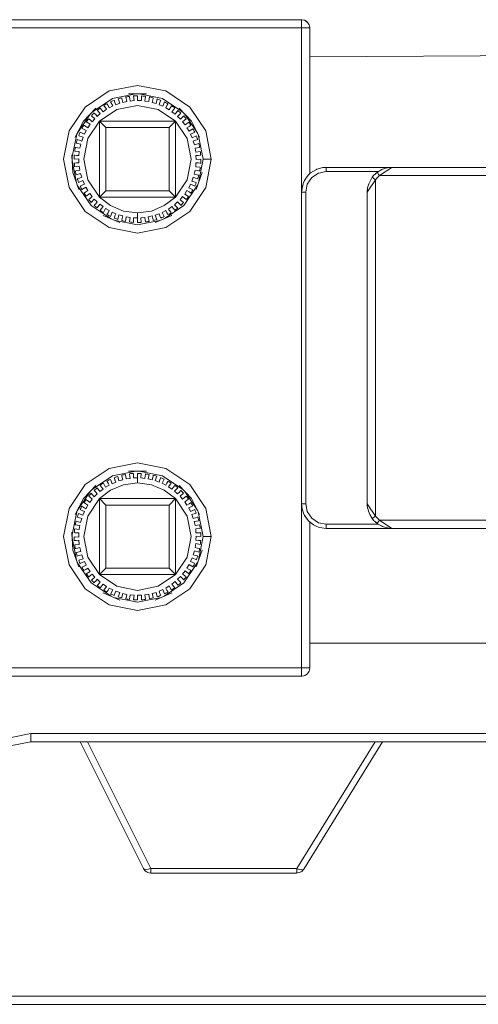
# Model space of a CAD drawing. Header units: millimetres. Extents: x 53746 to 116821, y -810352 to -765802.
# Tile 53 of 256: x 71978 to 72025, y -790748 to -790646. Entities that reach past the tile are written whole.
import ezdxf

# ---------------------------------------------------------------- set-up
doc = ezdxf.new("R2010")
doc.units = ezdxf.units.MM
doc.header["$MEASUREMENT"] = 0
doc.layers.add('Main Cradle Rails', color=7, linetype='Continuous', lineweight=0)
doc.layers.add('Tank and Accumulators', color=7, linetype='Continuous', lineweight=0)

# ---------------------------------------------------------------- blocks, each defined once
blk = doc.blocks.new('*U57')
at = {"layer": 'Tank and Accumulators', "color": 7, "linetype": 'Continuous', "lineweight": 0}
for p, q in [((-13275.42, -2568.92), (-13275.41, -2568.93)), ((-13275.17, -2569.52), (-13275.2, -2569.35)), ((-13292.86, -2576.36), (-13290.42, -2576.84)), ((-13290.42, -2576.84), (-13288.31, -2578.25)), ((-13299.27, -2580.47), (-13297.92, -2578.46)), ((-13288.12, -2578.46), (-13286.77, -2580.47)), ((-13296.95, -2579.19), (-13289.09, -2579.19)), ((-13299.81, -2583.07), (-13299.31, -2580.55)), ((-13299.79, -2583.25), (-13299.33, -2585.57)), ((-13274.44, -2584.17), (-13274.44, -2584.17)), ((-13268.2, -2584.48), (-13268.08, -2584.4)), ((-13266.68, -2583.98), (-13266.68, -2583.98)), ((-13275.59, -2585.13), (-13275.72, -2585.32)), ((-13275.31, -2584.76), (-13275.45, -2584.92)), ((-13292.86, -2615.46), (-13290.42, -2615.94)), ((-13290.42, -2615.94), (-13288.31, -2617.35)), ((-13299.27, -2619.57), (-13297.92, -2617.56)), ((-13288.12, -2617.56), (-13286.77, -2619.57)), ((-13269.22, -2618.83), (-13268.37, -2620.1)), ((-13299.81, -2622.17), (-13299.31, -2619.65)), ((-13275.94, -2619.45), (-13275.94, -2619.41)), ((-13275.93, -2619.45), (-13275.94, -2619.45)), ((-13275.45, -2620.43), (-13275.31, -2620.59)), ((-13275.27, -2620.63), (-13275.27, -2620.63)), ((-13268.38, -2620.71), (-13268.38, -2620.71)), ((-13266.67, -2621.38), (-13266.85, -2621.36)), ((-13299.79, -2622.35), (-13299.33, -2624.67)), ((-13276.01, -2636.67), (-13276.02, -2636.68)), ((-13275.41, -2636.42), (-13275.42, -2636.43)), ((-13275.2, -2636.02), (-13275.17, -2635.83)), ((-13292.4, -2656.61), (-13292.39, -2656.62)), ((-13291.65, -2657.07), (-13291.64, -2657.08)), ((-13276.5, -2657.02), (-13276.5, -2656.85)), ((-13276.5, -2657.07), (-13276.23, -2657.03)), ((-13275.97, -2656.89), (-13275.96, -2656.87))]:
    blk.add_line(p, q, dxfattribs=at)
at = {"layer": 'Tank and Accumulators', "color": 7, "linetype": 'Continuous', "lineweight": 0, "flags": 128}
for points in [[(-13275.63, -2568.79), (-13275.69, -2568.74), (-13275.42, -2568.92), (-13275.36, -2568.99), (-13275.62, -2568.8), (-13275.69, -2568.74), (-13275.79, -2568.71), (-13276.02, -2568.68), (-13376.32, -2568.68), (-13376.49, -2568.7), (-13376.64, -2568.74), (-13376.78, -2568.82), (-13376.92, -2568.92), (-13377.01, -2569.03), (-13377.1, -2569.2), (-13377.17, -2569.53), (-13377.17, -2584.62), (-13377.29, -2584.55)], [(-13276.02, -2569.52), (-13276.02, -2569.2), (-13276.02, -2568.92), (-13276.02, -2568.74), (-13276.02, -2568.68), (-13276.01, -2568.68)], [(-13275.2, -2569.34), (-13275.2, -2569.34), (-13275.23, -2569.2), (-13275.36, -2568.99), (-13275.57, -2568.84)], [(-13276.02, -2569.53), (-13276.02, -2569.53), (-13376.32, -2569.53), (-13376.32, -2569.52)], [(-13276.02, -2586.53), (-13276.02, -2586.53), (-13276.02, -2569.53), (-13276.02, -2569.52)], [(-13275.17, -2569.53), (-13275.17, -2569.53), (-13275.23, -2569.53), (-13275.42, -2569.53), (-13275.69, -2569.53), (-13276.01, -2569.53)], [(-13275.14, -2584.6), (-13275.17, -2584.62), (-13275.17, -2569.53), (-13275.17, -2569.52)], [(-13275.17, -2572.53), (-13275.17, -2572.53), (-13198.69, -2572.08)], [(-13290.09, -2576.06), (-13287.61, -2577.72), (-13285.95, -2580.2), (-13285.37, -2583.13), (-13285.95, -2586.05), (-13287.61, -2588.53), (-13290.09, -2590.19), (-13293.02, -2590.78), (-13295.95, -2590.19), (-13298.43, -2588.53), (-13300.09, -2586.05), (-13300.67, -2583.13), (-13300.09, -2580.2), (-13298.43, -2577.72), (-13295.95, -2576.06), (-13293.02, -2575.48), (-13290.09, -2576.06)], [(-13297.73, -2578.25), (-13295.62, -2576.84), (-13293.18, -2576.36)], [(-13293.94, -2576.36), (-13293.95, -2576.36), (-13292.09, -2576.36), (-13292.1, -2576.36)], [(-13297.35, -2578.51), (-13297.35, -2578.51), (-13297.18, -2578.7), (-13296.87, -2578.41), (-13297.19, -2578.06), (-13297.09, -2577.98), (-13296.98, -2577.9), (-13296.87, -2577.82), (-13296.84, -2577.87), (-13296.74, -2578), (-13296.59, -2578.21), (-13296.24, -2577.96), (-13296.52, -2577.58), (-13296.41, -2577.51), (-13296.29, -2577.44), (-13296.18, -2577.38), (-13296.15, -2577.43), (-13296.07, -2577.58), (-13295.94, -2577.8), (-13295.57, -2577.6), (-13295.8, -2577.18), (-13295.68, -2577.13), (-13295.56, -2577.08), (-13295.43, -2577.03), (-13295.41, -2577.08), (-13295.35, -2577.24)], [(-13295.35, -2577.24), (-13295.35, -2577.24), (-13295.25, -2577.48), (-13294.86, -2577.32), (-13295.03, -2576.88), (-13294.91, -2576.84), (-13294.78, -2576.81), (-13294.65, -2576.77), (-13294.64, -2576.83), (-13294.59, -2576.99), (-13294.53, -2577.24), (-13294.12, -2577.14), (-13294.24, -2576.68), (-13294.1, -2576.66), (-13293.97, -2576.64), (-13293.84, -2576.62), (-13293.83, -2576.68), (-13293.81, -2576.84), (-13293.78, -2577.1), (-13293.36, -2577.05), (-13293.42, -2576.58), (-13293.29, -2576.57), (-13293.15, -2576.57), (-13293.02, -2576.57), (-13293.02, -2576.62), (-13293.02, -2576.79), (-13293.02, -2577.05), (-13292.59, -2577.05), (-13292.59, -2576.58), (-13292.46, -2576.59), (-13292.33, -2576.6), (-13292.2, -2576.62), (-13292.2, -2576.68), (-13292.23, -2576.84), (-13292.26, -2577.1), (-13291.84, -2577.15), (-13291.78, -2576.68), (-13291.65, -2576.71), (-13291.52, -2576.74), (-13291.39, -2576.77), (-13291.4, -2576.83), (-13291.44, -2576.99), (-13291.51, -2577.24), (-13291.1, -2577.35), (-13290.98, -2576.89), (-13290.85, -2576.93), (-13290.73, -2576.98), (-13290.6, -2577.03), (-13290.63, -2577.08), (-13290.69, -2577.24), (-13290.78, -2577.48), (-13290.39, -2577.64), (-13290.21, -2577.2), (-13290.1, -2577.25), (-13289.98, -2577.31), (-13289.86, -2577.38), (-13289.89, -2577.43), (-13289.97, -2577.58), (-13290.09, -2577.8), (-13289.72, -2578.01), (-13289.49, -2577.59), (-13289.38, -2577.67), (-13289.27, -2577.74), (-13289.16, -2577.82), (-13289.2, -2577.87), (-13289.3, -2578), (-13289.45, -2578.21), (-13289.11, -2578.46), (-13288.83, -2578.08), (-13288.73, -2578.17), (-13288.63, -2578.25), (-13288.53, -2578.34), (-13288.57, -2578.39), (-13288.68, -2578.51), (-13288.86, -2578.7), (-13288.55, -2578.99), (-13288.23, -2578.64), (-13288.14, -2578.74), (-13288.05, -2578.84), (-13287.97, -2578.94), (-13288.01, -2578.98), (-13288.14, -2579.09), (-13288.34, -2579.25), (-13288.07, -2579.58), (-13287.71, -2579.28), (-13287.63, -2579.39), (-13287.55, -2579.5), (-13287.48, -2579.61), (-13287.53, -2579.64), (-13287.67, -2579.73), (-13287.89, -2579.87), (-13287.66, -2580.23), (-13287.27, -2579.98), (-13287.2, -2580.09), (-13287.14, -2580.21), (-13287.08, -2580.33), (-13287.14, -2580.36), (-13287.29, -2580.43)], [(-13297.34, -2577.83), (-13297.33, -2577.83), (-13298.6, -2579.19), (-13298.63, -2579.25)], [(-13293.02, -2588.69), (-13294.46, -2588.5), (-13295.8, -2587.94), (-13296.95, -2587.06), (-13298.16, -2585.25), (-13298.58, -2583.13), (-13298.16, -2581), (-13296.95, -2579.19), (-13295.15, -2577.99), (-13293.02, -2577.56), (-13290.89, -2577.99), (-13289.09, -2579.19), (-13287.88, -2581), (-13287.46, -2583.13), (-13287.88, -2585.25), (-13289.08, -2587.06), (-13290.24, -2587.94), (-13291.58, -2588.5), (-13293.02, -2588.69), (-13293.02, -2588.86), (-13293.02, -2589.04), (-13293.02, -2589.2), (-13293.02, -2589.2)], [(-13298.51, -2579.64), (-13298.51, -2579.64), (-13298.37, -2579.73), (-13298.15, -2579.87), (-13297.92, -2579.51), (-13298.32, -2579.26), (-13298.24, -2579.15), (-13298.16, -2579.05), (-13298.07, -2578.94), (-13298.03, -2578.98), (-13297.9, -2579.09), (-13297.7, -2579.25), (-13297.43, -2578.93), (-13297.79, -2578.63), (-13297.7, -2578.53), (-13297.61, -2578.44), (-13297.51, -2578.34), (-13297.47, -2578.39), (-13297.35, -2578.51)], [(-13287.45, -2579.17), (-13287.44, -2579.19), (-13288.71, -2577.83), (-13288.71, -2577.83)], [(-13299.46, -2580.84), (-13299.46, -2580.84), (-13298.6, -2579.19), (-13298.59, -2579.17)], [(-13289.74, -2579.85), (-13289.74, -2579.85), (-13289.09, -2579.19), (-13289.08, -2587.06), (-13296.95, -2587.06), (-13296.95, -2579.19), (-13296.3, -2579.85), (-13296.3, -2579.85)], [(-13286.59, -2580.82), (-13286.58, -2580.84), (-13287.44, -2579.19), (-13287.4, -2579.25)], [(-13298.51, -2586.61), (-13298.51, -2586.61), (-13298.37, -2586.52), (-13298.15, -2586.38), (-13298.37, -2586.02), (-13298.77, -2586.27), (-13298.84, -2586.16), (-13298.9, -2586.04), (-13298.95, -2585.92), (-13298.9, -2585.89), (-13298.75, -2585.82), (-13298.51, -2585.71), (-13298.69, -2585.33), (-13299.12, -2585.53), (-13299.17, -2585.4), (-13299.21, -2585.28), (-13299.26, -2585.15), (-13299.2, -2585.13), (-13299.04, -2585.08), (-13298.79, -2585), (-13298.93, -2584.6), (-13299.38, -2584.74), (-13299.41, -2584.61), (-13299.44, -2584.48), (-13299.46, -2584.35), (-13299.4, -2584.34), (-13299.24, -2584.31), (-13298.98, -2584.26), (-13299.06, -2583.85), (-13299.53, -2583.93), (-13299.54, -2583.8), (-13299.56, -2583.67), (-13299.57, -2583.54), (-13299.51, -2583.53), (-13299.34, -2583.52), (-13299.08, -2583.51), (-13299.11, -2583.08), (-13299.58, -2583.11), (-13299.58, -2582.98), (-13299.57, -2582.85), (-13299.57, -2582.71), (-13299.51, -2582.72), (-13299.34, -2582.73), (-13299.08, -2582.74), (-13299.05, -2582.32), (-13299.52, -2582.29), (-13299.51, -2582.16), (-13299.49, -2582.03), (-13299.46, -2581.9), (-13299.4, -2581.91), (-13299.24, -2581.94), (-13298.98, -2581.99), (-13298.9, -2581.57), (-13299.37, -2581.48), (-13299.33, -2581.35), (-13299.3, -2581.23), (-13299.26, -2581.1), (-13299.2, -2581.12), (-13299.04, -2581.17), (-13298.79, -2581.25), (-13298.66, -2580.84), (-13299.11, -2580.7), (-13299.06, -2580.58), (-13299.01, -2580.45), (-13298.95, -2580.33), (-13298.9, -2580.36), (-13298.75, -2580.43), (-13298.51, -2580.54), (-13298.33, -2580.16), (-13298.76, -2579.95), (-13298.7, -2579.84), (-13298.63, -2579.72), (-13298.56, -2579.61), (-13298.51, -2579.64)], [(-13296.3, -2579.85), (-13289.74, -2579.85), (-13289.74, -2586.4), (-13296.3, -2586.4), (-13296.3, -2579.85)], [(-13287.29, -2580.43), (-13287.29, -2580.43), (-13287.52, -2580.54), (-13287.34, -2580.92), (-13286.92, -2580.72), (-13286.87, -2580.85), (-13286.82, -2580.97), (-13286.78, -2581.1), (-13286.84, -2581.12), (-13287, -2581.17), (-13287.24, -2581.25), (-13287.11, -2581.65), (-13286.66, -2581.51), (-13286.63, -2581.64), (-13286.6, -2581.77), (-13286.58, -2581.9), (-13286.63, -2581.91), (-13286.8, -2581.94), (-13287.05, -2581.99), (-13286.97, -2582.4), (-13286.51, -2582.32), (-13286.5, -2582.45), (-13286.48, -2582.58), (-13286.47, -2582.71), (-13286.53, -2582.72)], [(-13286.73, -2580.55), (-13286.22, -2583.13), (-13286.71, -2585.57)], [(-13299.7, -2584.53), (-13299.71, -2584.52), (-13299.83, -2582.66), (-13299.83, -2582.67)], [(-13286.53, -2583.53), (-13286.53, -2583.53), (-13286.7, -2583.52), (-13286.96, -2583.51), (-13286.99, -2583.93), (-13286.51, -2583.96), (-13286.53, -2584.09), (-13286.55, -2584.22), (-13286.58, -2584.35), (-13286.63, -2584.34), (-13286.8, -2584.31), (-13287.05, -2584.26), (-13287.13, -2584.68), (-13286.67, -2584.77), (-13286.7, -2584.9), (-13286.74, -2585.02), (-13286.78, -2585.15), (-13286.84, -2585.13), (-13287, -2585.08), (-13287.24, -2585), (-13287.38, -2585.41), (-13286.93, -2585.55), (-13286.98, -2585.67), (-13287.03, -2585.8), (-13287.08, -2585.92), (-13287.14, -2585.89), (-13287.29, -2585.82), (-13287.52, -2585.71), (-13287.71, -2586.09), (-13287.28, -2586.3), (-13287.34, -2586.41), (-13287.41, -2586.53), (-13287.48, -2586.64), (-13287.53, -2586.61), (-13287.67, -2586.52), (-13287.89, -2586.38), (-13288.12, -2586.74), (-13287.72, -2586.99), (-13287.8, -2587.1), (-13287.88, -2587.2), (-13287.97, -2587.31), (-13288.01, -2587.27), (-13288.14, -2587.16)], [(-13286.53, -2582.72), (-13286.53, -2582.72), (-13286.7, -2582.73), (-13286.96, -2582.74), (-13286.93, -2583.17), (-13286.46, -2583.14), (-13286.46, -2583.27), (-13286.47, -2583.4), (-13286.47, -2583.54), (-13286.53, -2583.53)], [(-13286.22, -2583.13), (-13286.15, -2583.13), (-13285.97, -2583.13), (-13285.69, -2583.13), (-13285.37, -2583.13)], [(-13299.08, -2586.27), (-13299.71, -2584.52), (-13299.71, -2584.48)], [(-13286.34, -2584.53), (-13286.33, -2584.52), (-13286.95, -2586.27), (-13286.95, -2586.26)], [(-13268.08, -2584.4), (-13273.47, -2584.4), (-13274.28, -2584.56), (-13274.97, -2585.02), (-13275.43, -2585.71), (-13275.59, -2586.53), (-13275.76, -2586.53), (-13275.89, -2586.53), (-13275.99, -2586.53), (-13276.02, -2586.53), (-13276.02, -2586.53)], [(-13266.7, -2583.98), (-13273.47, -2583.98), (-13273.82, -2584), (-13274.44, -2584.17), (-13274.48, -2584.19), (-13275.08, -2584.55), (-13275.27, -2584.72), (-13275.31, -2584.76), (-13275.3, -2584.75)], [(-13275.23, -2584.68), (-13275.21, -2584.66), (-13275.27, -2584.72), (-13275.27, -2584.72)], [(-13275.17, -2584.62), (-13275.17, -2584.62), (-13275.18, -2584.63), (-13275.21, -2584.66)], [(-13273.47, -2584.4), (-13273.47, -2584.24), (-13273.47, -2584.1), (-13273.47, -2584.01), (-13273.47, -2583.98), (-13273.47, -2583.98)], [(-13234.37, -2583.98), (-13234.37, -2583.98), (-13234.37, -2584.04), (-13234.37, -2584.22), (-13234.37, -2584.5), (-13234.37, -2584.83), (-13267.94, -2584.83), (-13268.1, -2584.95), (-13268.24, -2585.1), (-13268.37, -2585.25), (-13269.22, -2586.53), (-13269.22, -2586.53)], [(-13268.56, -2584.81), (-13268.56, -2584.81), (-13268.38, -2584.64), (-13268.38, -2584.64)], [(-13268.38, -2584.64), (-13268.35, -2584.61), (-13268.2, -2584.49)], [(-13268.38, -2584.64), (-13268.2, -2584.49), (-13268.18, -2584.51)], [(-13268.2, -2584.49), (-13268.2, -2584.49), (-13267.88, -2584.3), (-13267.71, -2584.21), (-13267.53, -2584.13), (-13267.33, -2584.07), (-13267.12, -2584.02), (-13266.9, -2583.99), (-13266.68, -2583.98), (-13266.68, -2583.98)], [(-13268.18, -2584.51), (-13268.18, -2584.51), (-13268.12, -2584.58), (-13268.04, -2584.7), (-13267.94, -2584.83), (-13266.68, -2583.98), (-13234.37, -2583.98)], [(-13268.08, -2584.4), (-13267.64, -2584.17), (-13267.47, -2584.12)], [(-13267.25, -2584.05), (-13267.16, -2584.02), (-13267.13, -2584.02)], [(-13276.02, -2586.52), (-13276.02, -2586.53), (-13276.01, -2586.35), (-13275.87, -2585.67), (-13275.83, -2585.55), (-13275.72, -2585.32), (-13275.72, -2585.32)], [(-13275.27, -2584.72), (-13275.55, -2585.06), (-13275.83, -2585.55), (-13275.82, -2585.55)], [(-13275.83, -2585.56), (-13275.83, -2585.55), (-13275.83, -2585.55)], [(-13275.45, -2584.92), (-13275.45, -2584.92), (-13275.51, -2585.01)], [(-13268.71, -2585), (-13268.71, -2585), (-13268.89, -2585.32), (-13269.06, -2585.67), (-13269.18, -2586.08), (-13269.22, -2586.53), (-13269.22, -2586.52)], [(-13268.82, -2585.19), (-13268.79, -2585.12), (-13268.79, -2585.11)], [(-13268.71, -2585), (-13268.79, -2585.12), (-13268.79, -2585.12)], [(-13268.56, -2584.81), (-13268.71, -2585), (-13268.68, -2585.01)], [(-13268.58, -2584.84), (-13268.59, -2584.85), (-13268.71, -2584.99)], [(-13268.68, -2585.01), (-13268.68, -2585.01), (-13268.61, -2585.07), (-13268.5, -2585.15)], [(-13268.6, -2584.86), (-13268.59, -2584.85), (-13268.56, -2584.81)], [(-13268.5, -2585.15), (-13268.5, -2585.15), (-13268.37, -2585.25), (-13268.37, -2620.1), (-13268.37, -2620.1)], [(-13295.76, -2589.31), (-13297.83, -2587.93), (-13299.25, -2585.8)], [(-13297.49, -2587.26), (-13297.81, -2587.61), (-13297.9, -2587.51), (-13297.99, -2587.41), (-13298.07, -2587.31), (-13298.03, -2587.27), (-13297.9, -2587.16), (-13297.7, -2587), (-13297.97, -2586.67), (-13298.33, -2586.97), (-13298.41, -2586.86), (-13298.48, -2586.75), (-13298.56, -2586.64), (-13298.51, -2586.61)], [(-13296.3, -2586.4), (-13296.3, -2586.4), (-13296.95, -2587.06)], [(-13286.79, -2585.8), (-13288.21, -2587.93), (-13290.27, -2589.31)], [(-13289.08, -2587.06), (-13289.74, -2586.4), (-13289.74, -2586.4)], [(-13276.02, -2618.84), (-13276.02, -2618.83), (-13276.02, -2586.53), (-13276.02, -2586.52)], [(-13275.97, -2586.18), (-13275.94, -2585.9), (-13275.87, -2585.71)], [(-13275.93, -2585.9), (-13275.94, -2585.9), (-13275.94, -2585.9)], [(-13275.59, -2586.53), (-13275.59, -2618.83), (-13275.43, -2619.64), (-13274.97, -2620.33), (-13274.28, -2620.79), (-13273.47, -2620.95)], [(-13269.22, -2618.83), (-13269.22, -2618.83), (-13269.22, -2586.53), (-13269.22, -2586.53)], [(-13296.74, -2588.25), (-13296.74, -2588.25), (-13296.59, -2588.04), (-13296.93, -2587.79), (-13297.21, -2588.17), (-13297.31, -2588.08), (-13297.41, -2588), (-13297.51, -2587.91), (-13297.47, -2587.86), (-13297.35, -2587.74), (-13297.18, -2587.55), (-13297.49, -2587.26), (-13297.49, -2587.26)], [(-13288.57, -2587.86), (-13288.57, -2587.86), (-13288.68, -2587.74), (-13288.86, -2587.55), (-13289.17, -2587.84), (-13288.85, -2588.19), (-13288.95, -2588.27), (-13289.06, -2588.35), (-13289.16, -2588.43), (-13289.2, -2588.38)], [(-13288.14, -2587.16), (-13288.14, -2587.16), (-13288.34, -2587), (-13288.61, -2587.32), (-13288.25, -2587.62), (-13288.34, -2587.72), (-13288.43, -2587.81), (-13288.53, -2587.91), (-13288.57, -2587.86)], [(-13296.15, -2588.82), (-13296.15, -2588.82), (-13296.07, -2588.67), (-13295.94, -2588.45), (-13296.32, -2588.24), (-13296.54, -2588.66), (-13296.66, -2588.58), (-13296.77, -2588.51), (-13296.87, -2588.43), (-13296.84, -2588.38), (-13296.74, -2588.25)], [(-13292.26, -2589.15), (-13292.68, -2589.2), (-13292.62, -2589.67), (-13292.75, -2589.68), (-13292.89, -2589.68), (-13293.02, -2589.68), (-13293.02, -2589.63), (-13293.02, -2589.46), (-13293.02, -2589.2), (-13293.44, -2589.2), (-13293.44, -2589.67), (-13293.58, -2589.66), (-13293.71, -2589.65), (-13293.84, -2589.63), (-13293.83, -2589.57), (-13293.81, -2589.41), (-13293.78, -2589.15), (-13294.2, -2589.1), (-13294.26, -2589.57), (-13294.39, -2589.54), (-13294.52, -2589.51), (-13294.65, -2589.48), (-13294.64, -2589.42), (-13294.59, -2589.26), (-13294.53, -2589.01), (-13294.94, -2588.9), (-13295.06, -2589.36), (-13295.18, -2589.32), (-13295.31, -2589.27), (-13295.43, -2589.22), (-13295.41, -2589.17), (-13295.35, -2589.01), (-13295.25, -2588.77), (-13295.65, -2588.61), (-13295.82, -2589.05), (-13295.94, -2589), (-13296.06, -2588.94), (-13296.18, -2588.87), (-13296.15, -2588.82)], [(-13289.2, -2588.38), (-13289.2, -2588.38), (-13289.3, -2588.25), (-13289.45, -2588.04), (-13289.79, -2588.29), (-13289.52, -2588.67), (-13289.63, -2588.74), (-13289.74, -2588.81), (-13289.86, -2588.87), (-13289.89, -2588.82), (-13289.97, -2588.67), (-13290.09, -2588.45), (-13290.47, -2588.65), (-13290.24, -2589.07), (-13290.36, -2589.12), (-13290.48, -2589.17), (-13290.6, -2589.22), (-13290.63, -2589.17), (-13290.69, -2589.01), (-13290.78, -2588.77), (-13291.18, -2588.93), (-13291, -2589.37), (-13291.13, -2589.41), (-13291.26, -2589.44), (-13291.39, -2589.48), (-13291.4, -2589.42), (-13291.44, -2589.26), (-13291.51, -2589.01), (-13291.92, -2589.11), (-13291.8, -2589.57), (-13291.93, -2589.59), (-13292.07, -2589.61), (-13292.2, -2589.63), (-13292.2, -2589.57), (-13292.23, -2589.41), (-13292.26, -2589.15)], [(-13296.56, -2588.97), (-13296.57, -2588.96), (-13294.86, -2589.7), (-13294.86, -2589.7)], [(-13290.56, -2589.44), (-13293.02, -2589.93), (-13295.48, -2589.44)], [(-13289.48, -2588.97), (-13289.47, -2588.96), (-13291.18, -2589.7), (-13291.17, -2589.7)], [(-13286.22, -2622.23), (-13286.15, -2622.23), (-13285.97, -2622.23), (-13285.69, -2622.23), (-13285.37, -2622.23), (-13285.95, -2619.3), (-13287.61, -2616.82), (-13290.09, -2615.16), (-13293.02, -2614.58), (-13295.95, -2615.16), (-13298.43, -2616.82), (-13300.09, -2619.3), (-13300.67, -2622.23), (-13300.09, -2625.15), (-13298.43, -2627.63), (-13295.95, -2629.29), (-13293.02, -2629.88), (-13290.09, -2629.29), (-13287.61, -2627.63), (-13285.95, -2625.15), (-13285.37, -2622.23)], [(-13297.73, -2617.35), (-13295.62, -2615.94), (-13293.18, -2615.46)], [(-13296.74, -2617.1), (-13296.74, -2617.1), (-13296.84, -2616.97), (-13296.87, -2616.92), (-13296.77, -2616.84), (-13296.66, -2616.77), (-13296.54, -2616.69), (-13296.32, -2617.11), (-13295.94, -2616.9), (-13296.07, -2616.68), (-13296.15, -2616.53), (-13296.18, -2616.48), (-13296.06, -2616.41), (-13295.94, -2616.35), (-13295.82, -2616.3), (-13295.65, -2616.74), (-13295.25, -2616.58), (-13295.35, -2616.34), (-13295.41, -2616.18), (-13295.43, -2616.13), (-13295.31, -2616.08), (-13295.18, -2616.03), (-13295.06, -2615.99), (-13294.94, -2616.45), (-13294.53, -2616.34), (-13294.59, -2616.09), (-13294.64, -2615.93), (-13294.65, -2615.87), (-13294.52, -2615.84), (-13294.39, -2615.81), (-13294.26, -2615.78), (-13294.2, -2616.25), (-13293.78, -2616.2), (-13293.81, -2615.94), (-13293.83, -2615.78), (-13293.84, -2615.72), (-13293.71, -2615.7), (-13293.58, -2615.69), (-13293.44, -2615.68), (-13293.44, -2616.15), (-13293.02, -2616.15), (-13293.02, -2615.89), (-13293.02, -2615.72), (-13293.02, -2615.67), (-13292.89, -2615.67), (-13292.75, -2615.67)], [(-13292.1, -2615.46), (-13292.09, -2615.46), (-13293.95, -2615.46), (-13293.94, -2615.46)], [(-13293.02, -2616.15), (-13293.02, -2616.15), (-13293.02, -2616.31), (-13293.02, -2616.49), (-13293.02, -2616.66), (-13291.58, -2616.85), (-13290.24, -2617.41), (-13289.09, -2618.29), (-13289.74, -2618.95), (-13289.74, -2618.95)], [(-13292.75, -2615.67), (-13292.62, -2615.68), (-13292.68, -2616.15), (-13292.26, -2616.2), (-13292.23, -2615.94), (-13292.2, -2615.78), (-13292.2, -2615.72), (-13292.07, -2615.74), (-13291.93, -2615.76), (-13291.8, -2615.78), (-13291.92, -2616.24), (-13291.51, -2616.34), (-13291.44, -2616.09), (-13291.4, -2615.93), (-13291.39, -2615.87), (-13291.26, -2615.91), (-13291.13, -2615.94), (-13291, -2615.98), (-13291.18, -2616.42), (-13290.78, -2616.58), (-13290.69, -2616.34), (-13290.63, -2616.18), (-13290.6, -2616.13), (-13290.48, -2616.18), (-13290.36, -2616.23), (-13290.24, -2616.28), (-13290.47, -2616.7), (-13290.09, -2616.9), (-13289.97, -2616.68), (-13289.89, -2616.53), (-13289.86, -2616.48), (-13289.74, -2616.54), (-13289.63, -2616.61), (-13289.52, -2616.68), (-13289.79, -2617.06), (-13289.45, -2617.31), (-13289.3, -2617.1), (-13289.2, -2616.97), (-13289.16, -2616.92), (-13289.06, -2617), (-13288.95, -2617.08), (-13288.85, -2617.16), (-13289.17, -2617.51), (-13288.86, -2617.8), (-13288.68, -2617.61), (-13288.57, -2617.49), (-13288.53, -2617.44), (-13288.43, -2617.54), (-13288.34, -2617.63), (-13288.25, -2617.73), (-13288.61, -2618.03), (-13288.34, -2618.35), (-13288.14, -2618.19), (-13288.01, -2618.08), (-13287.97, -2618.04), (-13287.88, -2618.15), (-13287.8, -2618.25), (-13287.72, -2618.36), (-13288.12, -2618.61), (-13287.89, -2618.97), (-13287.67, -2618.83), (-13287.53, -2618.74), (-13287.48, -2618.71), (-13287.41, -2618.82), (-13287.34, -2618.94), (-13287.28, -2619.05), (-13287.71, -2619.26), (-13287.52, -2619.64), (-13287.29, -2619.53), (-13287.14, -2619.46), (-13287.08, -2619.43), (-13287.03, -2619.55), (-13286.98, -2619.68), (-13286.93, -2619.8), (-13287.38, -2619.94), (-13287.24, -2620.35), (-13287, -2620.27)], [(-13297.34, -2616.93), (-13297.33, -2616.93), (-13298.6, -2618.29), (-13299.46, -2619.94), (-13299.46, -2619.94)], [(-13297.49, -2618.09), (-13297.49, -2618.09), (-13297.18, -2617.8), (-13297.35, -2617.61), (-13297.47, -2617.49), (-13297.51, -2617.44), (-13297.41, -2617.35), (-13297.31, -2617.27), (-13297.21, -2617.18), (-13296.93, -2617.56), (-13296.59, -2617.31), (-13296.74, -2617.1)], [(-13296.95, -2618.29), (-13289.09, -2618.29), (-13289.08, -2626.16), (-13296.95, -2626.16), (-13296.95, -2618.29), (-13295.8, -2617.41), (-13294.46, -2616.85), (-13293.02, -2616.66)], [(-13288.71, -2616.93), (-13288.71, -2616.93), (-13287.44, -2618.29), (-13287.45, -2618.27)], [(-13295.41, -2628.27), (-13295.41, -2628.27), (-13295.43, -2628.32), (-13295.56, -2628.27), (-13295.68, -2628.22), (-13295.8, -2628.17), (-13295.57, -2627.75), (-13295.94, -2627.55), (-13296.07, -2627.77), (-13296.15, -2627.92), (-13296.18, -2627.97), (-13296.29, -2627.91), (-13296.41, -2627.84), (-13296.52, -2627.77), (-13296.24, -2627.39), (-13296.59, -2627.14), (-13296.74, -2627.35), (-13296.84, -2627.48), (-13296.87, -2627.53), (-13296.98, -2627.45), (-13297.09, -2627.37), (-13297.19, -2627.29), (-13296.87, -2626.94), (-13297.18, -2626.65), (-13297.35, -2626.84), (-13297.47, -2626.96), (-13297.51, -2627.01), (-13297.61, -2626.91), (-13297.7, -2626.82), (-13297.79, -2626.72), (-13297.43, -2626.42), (-13297.7, -2626.1), (-13297.9, -2626.26), (-13298.03, -2626.37), (-13298.07, -2626.41), (-13298.16, -2626.3), (-13298.24, -2626.2), (-13298.32, -2626.09), (-13297.92, -2625.84), (-13298.15, -2625.48), (-13298.37, -2625.62), (-13298.51, -2625.71), (-13298.56, -2625.74), (-13298.63, -2625.63), (-13298.7, -2625.51), (-13298.76, -2625.4), (-13298.33, -2625.19), (-13298.51, -2624.81), (-13298.75, -2624.92), (-13298.9, -2624.99), (-13298.95, -2625.02), (-13299.01, -2624.9), (-13299.06, -2624.77), (-13299.11, -2624.65), (-13298.66, -2624.51), (-13298.79, -2624.1), (-13299.04, -2624.18), (-13299.2, -2624.23), (-13299.26, -2624.25), (-13299.3, -2624.12), (-13299.33, -2624), (-13299.37, -2623.87), (-13298.9, -2623.78), (-13298.98, -2623.36), (-13299.24, -2623.41), (-13299.4, -2623.44), (-13299.46, -2623.45), (-13299.49, -2623.32), (-13299.51, -2623.19), (-13299.52, -2623.06), (-13299.05, -2623.03), (-13299.08, -2622.61), (-13299.34, -2622.62), (-13299.51, -2622.63), (-13299.57, -2622.64), (-13299.57, -2622.5), (-13299.58, -2622.37), (-13299.58, -2622.24), (-13299.11, -2622.27), (-13299.08, -2621.84), (-13299.34, -2621.83), (-13299.51, -2621.82), (-13299.57, -2621.81), (-13299.56, -2621.68), (-13299.54, -2621.55), (-13299.53, -2621.42), (-13299.06, -2621.5), (-13298.98, -2621.09), (-13299.24, -2621.04), (-13299.4, -2621.01), (-13299.46, -2621), (-13299.44, -2620.87), (-13299.41, -2620.74), (-13299.38, -2620.61), (-13298.93, -2620.75), (-13298.79, -2620.35), (-13299.04, -2620.27), (-13299.2, -2620.22), (-13299.26, -2620.2), (-13299.21, -2620.07), (-13299.17, -2619.95), (-13299.12, -2619.82), (-13298.69, -2620.02), (-13298.51, -2619.64), (-13298.75, -2619.53), (-13298.9, -2619.46), (-13298.95, -2619.43), (-13298.9, -2619.31), (-13298.84, -2619.19), (-13298.77, -2619.08), (-13298.37, -2619.33), (-13298.15, -2618.97), (-13298.37, -2618.83), (-13298.51, -2618.74), (-13298.56, -2618.71), (-13298.48, -2618.6), (-13298.41, -2618.49), (-13298.33, -2618.38), (-13297.97, -2618.68), (-13297.7, -2618.35), (-13297.9, -2618.19), (-13298.03, -2618.08), (-13298.07, -2618.04), (-13297.99, -2617.94), (-13297.9, -2617.84), (-13297.81, -2617.74), (-13297.49, -2618.09)], [(-13298.63, -2618.35), (-13298.6, -2618.29), (-13298.59, -2618.27)], [(-13289.74, -2625.5), (-13289.74, -2625.5), (-13289.08, -2626.16), (-13290.89, -2627.36), (-13293.02, -2627.79), (-13295.15, -2627.36), (-13296.95, -2626.16), (-13298.16, -2624.35), (-13298.58, -2622.23), (-13298.16, -2620.1), (-13296.95, -2618.29), (-13296.3, -2618.95), (-13296.3, -2618.95)], [(-13289.09, -2618.29), (-13287.88, -2620.1), (-13287.46, -2622.23), (-13287.88, -2624.35), (-13289.08, -2626.16)], [(-13286.59, -2619.92), (-13286.58, -2619.94), (-13287.44, -2618.29), (-13287.4, -2618.35)], [(-13376.32, -2635.83), (-13376.32, -2635.83), (-13276.02, -2635.83), (-13276.02, -2618.83)], [(-13289.74, -2625.5), (-13296.3, -2625.5), (-13296.3, -2618.95), (-13289.74, -2618.95), (-13289.74, -2625.5)], [(-13276.02, -2618.83), (-13276.02, -2618.83), (-13275.96, -2619.34), (-13275.83, -2619.8), (-13275.72, -2620.03), (-13275.72, -2620.03)], [(-13276.02, -2618.83), (-13276.02, -2618.83), (-13275.99, -2618.83), (-13275.89, -2618.83), (-13275.76, -2618.83), (-13275.59, -2618.83)], [(-13268.94, -2619.94), (-13268.95, -2619.93), (-13269.02, -2619.77), (-13269.09, -2619.6), (-13269.14, -2619.42), (-13269.18, -2619.23), (-13269.21, -2619.01), (-13269.22, -2618.83), (-13269.22, -2618.83)], [(-13287, -2620.27), (-13287, -2620.27), (-13286.84, -2620.22), (-13286.78, -2620.2), (-13286.74, -2620.33), (-13286.7, -2620.45), (-13286.67, -2620.58), (-13287.13, -2620.67), (-13287.05, -2621.09), (-13286.8, -2621.04), (-13286.63, -2621.01), (-13286.58, -2621), (-13286.55, -2621.13), (-13286.53, -2621.26), (-13286.51, -2621.39), (-13286.99, -2621.42), (-13286.96, -2621.84), (-13286.7, -2621.83), (-13286.53, -2621.82), (-13286.47, -2621.81), (-13286.47, -2621.95), (-13286.46, -2622.08), (-13286.46, -2622.21), (-13286.93, -2622.18), (-13286.96, -2622.61), (-13286.7, -2622.62), (-13286.53, -2622.63), (-13286.47, -2622.64), (-13286.48, -2622.77), (-13286.5, -2622.9), (-13286.51, -2623.03), (-13286.97, -2622.95), (-13287.05, -2623.36), (-13286.8, -2623.41)], [(-13286.73, -2619.65), (-13286.22, -2622.23), (-13286.71, -2624.67)], [(-13275.94, -2619.45), (-13275.83, -2619.8), (-13275.83, -2619.8)], [(-13275.82, -2619.8), (-13275.83, -2619.8), (-13275.73, -2620), (-13275.33, -2620.56), (-13275.27, -2620.63), (-13275.31, -2620.59), (-13275.3, -2620.6)], [(-13275.72, -2620.03), (-13275.45, -2620.43), (-13275.45, -2620.43)], [(-13268.71, -2620.36), (-13268.71, -2620.36), (-13268.94, -2619.94)], [(-13268.81, -2620.17), (-13268.79, -2620.23), (-13268.79, -2620.24)], [(-13268.79, -2620.23), (-13268.79, -2620.23), (-13268.71, -2620.35)], [(-13268.56, -2620.54), (-13268.71, -2620.36), (-13268.68, -2620.34), (-13268.61, -2620.28), (-13268.5, -2620.2), (-13268.37, -2620.1)], [(-13268.6, -2620.49), (-13268.59, -2620.5), (-13268.71, -2620.36)], [(-13268.37, -2620.1), (-13268.24, -2620.26), (-13268.1, -2620.4), (-13267.94, -2620.53), (-13268.04, -2620.66)], [(-13275.23, -2620.67), (-13275.21, -2620.69), (-13275.27, -2620.63), (-13274.79, -2621), (-13274.44, -2621.18), (-13274.45, -2621.18)], [(-13275.21, -2620.69), (-13275.18, -2620.72), (-13275.17, -2620.73), (-13275.17, -2620.73)], [(-13275.17, -2635.83), (-13275.17, -2635.83), (-13275.17, -2620.73), (-13275.05, -2620.8)], [(-13274.45, -2621.18), (-13274.44, -2621.18), (-13274.16, -2621.28), (-13273.47, -2621.38), (-13266.67, -2621.38)], [(-13273.48, -2621.37), (-13273.47, -2621.38), (-13273.47, -2621.34), (-13273.47, -2621.25), (-13273.47, -2621.11), (-13273.47, -2620.95), (-13268.08, -2620.95)], [(-13268.56, -2620.54), (-13268.59, -2620.5), (-13268.58, -2620.51)], [(-13268.38, -2620.71), (-13268.38, -2620.71), (-13268.56, -2620.54)], [(-13268.04, -2620.66), (-13268.04, -2620.66), (-13268.12, -2620.77), (-13268.18, -2620.84), (-13268.2, -2620.87), (-13268.38, -2620.71)], [(-13268.2, -2620.86), (-13268.35, -2620.74), (-13268.38, -2620.71)], [(-13268.09, -2620.94), (-13268.08, -2620.95), (-13268.2, -2620.87)], [(-13268.2, -2620.87), (-13268.2, -2620.87), (-13267.88, -2621.04), (-13267.53, -2621.21), (-13267.12, -2621.33), (-13266.67, -2621.38)], [(-13267.12, -2621.33), (-13267.16, -2621.33), (-13267.64, -2621.18), (-13268.08, -2620.95), (-13268.08, -2620.95)], [(-13266.67, -2621.38), (-13266.67, -2621.38), (-13267.94, -2620.53), (-13233.09, -2620.53), (-13233.09, -2620.52)], [(-13233.26, -2621.1), (-13233.26, -2621.1), (-13233.42, -2621.18), (-13233.59, -2621.25), (-13233.77, -2621.3), (-13233.98, -2621.34), (-13234.18, -2621.36), (-13234.37, -2621.38), (-13266.67, -2621.38), (-13266.67, -2621.38)], [(-13299.7, -2623.63), (-13299.71, -2623.62), (-13299.83, -2621.76), (-13299.83, -2621.77)], [(-13286.8, -2623.41), (-13286.8, -2623.41), (-13286.63, -2623.44), (-13286.58, -2623.45), (-13286.6, -2623.58), (-13286.63, -2623.71), (-13286.66, -2623.84), (-13287.11, -2623.7), (-13287.24, -2624.1), (-13287, -2624.18)], [(-13299.08, -2625.37), (-13299.71, -2623.62), (-13299.71, -2623.58)], [(-13287, -2624.18), (-13287, -2624.18), (-13286.84, -2624.23), (-13286.78, -2624.25), (-13286.82, -2624.38), (-13286.87, -2624.5), (-13286.92, -2624.63), (-13287.34, -2624.43), (-13287.52, -2624.81), (-13287.29, -2624.92), (-13287.14, -2624.99), (-13287.08, -2625.02), (-13287.14, -2625.14), (-13287.2, -2625.26), (-13287.27, -2625.37), (-13287.66, -2625.12), (-13287.89, -2625.48), (-13287.67, -2625.62), (-13287.53, -2625.71), (-13287.48, -2625.74), (-13287.55, -2625.85), (-13287.63, -2625.96), (-13287.71, -2626.07), (-13288.07, -2625.77), (-13288.34, -2626.1), (-13288.14, -2626.26), (-13288.01, -2626.37), (-13287.97, -2626.41), (-13288.05, -2626.51), (-13288.14, -2626.61), (-13288.23, -2626.71), (-13288.55, -2626.36), (-13288.86, -2626.65), (-13288.68, -2626.84), (-13288.57, -2626.96), (-13288.53, -2627.01), (-13288.63, -2627.1), (-13288.73, -2627.18), (-13288.83, -2627.27), (-13289.11, -2626.89), (-13289.45, -2627.14), (-13289.3, -2627.35), (-13289.2, -2627.48), (-13289.16, -2627.53), (-13289.27, -2627.61), (-13289.38, -2627.68), (-13289.49, -2627.76), (-13289.72, -2627.34), (-13290.09, -2627.55), (-13289.97, -2627.77), (-13289.89, -2627.92), (-13289.86, -2627.97), (-13289.98, -2628.04), (-13290.1, -2628.1), (-13290.21, -2628.15), (-13290.39, -2627.71), (-13290.78, -2627.87), (-13290.69, -2628.11), (-13290.63, -2628.27), (-13290.6, -2628.32), (-13290.73, -2628.37), (-13290.85, -2628.42), (-13290.98, -2628.46), (-13291.1, -2628), (-13291.51, -2628.11), (-13291.44, -2628.36), (-13291.4, -2628.52), (-13291.39, -2628.58), (-13291.52, -2628.61), (-13291.65, -2628.64), (-13291.78, -2628.67), (-13291.84, -2628.2), (-13292.26, -2628.25), (-13292.23, -2628.51), (-13292.2, -2628.67)], [(-13286.95, -2625.36), (-13286.95, -2625.37), (-13286.33, -2623.62), (-13286.34, -2623.63)], [(-13295.76, -2628.41), (-13297.83, -2627.03), (-13299.25, -2624.9)], [(-13286.79, -2624.9), (-13288.21, -2627.03), (-13290.27, -2628.41)], [(-13296.3, -2625.5), (-13296.3, -2625.5), (-13296.95, -2626.16)], [(-13296.56, -2628.07), (-13296.57, -2628.06), (-13294.86, -2628.8), (-13294.86, -2628.8)], [(-13290.56, -2628.54), (-13293.02, -2629.03), (-13295.48, -2628.54)], [(-13292.2, -2628.67), (-13292.2, -2628.67), (-13292.2, -2628.73), (-13292.33, -2628.75), (-13292.46, -2628.76), (-13292.59, -2628.77), (-13292.59, -2628.3), (-13293.02, -2628.3), (-13293.02, -2628.56), (-13293.02, -2628.73), (-13293.02, -2628.78), (-13293.15, -2628.78), (-13293.29, -2628.78), (-13293.42, -2628.77), (-13293.36, -2628.3), (-13293.78, -2628.25), (-13293.81, -2628.51), (-13293.83, -2628.67), (-13293.84, -2628.73), (-13293.97, -2628.71), (-13294.1, -2628.69), (-13294.24, -2628.67), (-13294.12, -2628.21), (-13294.53, -2628.11), (-13294.59, -2628.36), (-13294.64, -2628.52), (-13294.65, -2628.58), (-13294.78, -2628.54), (-13294.91, -2628.51), (-13295.03, -2628.47), (-13294.86, -2628.03), (-13295.25, -2627.87), (-13295.35, -2628.11), (-13295.41, -2628.27)], [(-13289.48, -2628.07), (-13289.47, -2628.06), (-13291.18, -2628.8), (-13291.17, -2628.8)], [(-13196.97, -2629.39), (-13196.97, -2631.58), (-13197.1, -2632.23), (-13197.47, -2632.78), (-13198.02, -2633.15), (-13198.67, -2633.28), (-13275.17, -2633.28), (-13275.17, -2633.28)], [(-13376.65, -2636.61), (-13376.64, -2636.61), (-13376.49, -2636.65), (-13376.32, -2636.68), (-13276.02, -2636.68), (-13275.79, -2636.64), (-13275.69, -2636.61), (-13275.42, -2636.43), (-13275.36, -2636.36), (-13275.23, -2636.15), (-13275.2, -2636.02), (-13275.2, -2636.02)], [(-13276.02, -2636.68), (-13276.02, -2636.68), (-13276.02, -2636.61), (-13276.02, -2636.43), (-13276.02, -2636.15), (-13276.02, -2635.83)], [(-13276, -2635.83), (-13275.69, -2635.83), (-13275.42, -2635.83), (-13275.23, -2635.83), (-13275.17, -2635.83), (-13275.17, -2635.83)], [(-13244.31, -2639.48), (-13245.99, -2640.94), (-13246.33, -2641.31), (-13247.48, -2642.31), (-13247.76, -2642.48), (-13249.3, -2643.18), (-13249.46, -2643.22), (-13251.29, -2643.48), (-13304.07, -2643.48), (-13307.11, -2644.08)], [(-13304.07, -2642.63), (-13307.65, -2643.34), (-13310.68, -2645.36), (-13312.71, -2648.4)], [(-13251.29, -2642.63), (-13304.07, -2642.63), (-13304.07, -2642.95), (-13304.07, -2643.23), (-13304.07, -2643.41), (-13304.07, -2643.48), (-13304.07, -2643.48)], [(-13424.77, -2643.48), (-13424.77, -2643.48), (-13424.77, -2669.83), (-13424.7, -2670.15), (-13424.61, -2670.32), (-13424.52, -2670.43), (-13424.38, -2670.53), (-13424.24, -2670.61), (-13424.09, -2670.65), (-13423.92, -2670.68), (-13228.42, -2670.68), (-13228.19, -2670.64), (-13228.09, -2670.61), (-13227.82, -2670.43), (-13227.76, -2670.36), (-13227.63, -2670.15), (-13227.6, -2670.02), (-13227.6, -2670.02)], [(-13423.92, -2643.48), (-13423.92, -2669.83), (-13228.42, -2669.83), (-13228.42, -2669.83)], [(-13298.97, -2643.48), (-13298.97, -2643.48), (-13292.4, -2656.61)], [(-13268.41, -2643.48), (-13276.5, -2656.61), (-13291.64, -2656.61), (-13298.21, -2643.48)], [(-13276.08, -2656.94), (-13276.22, -2657.02), (-13276.02, -2656.91), (-13275.97, -2656.89), (-13275.85, -2656.76), (-13275.78, -2656.67), (-13267.65, -2643.48), (-13267.65, -2643.48)], [(-13292.4, -2656.61), (-13292.36, -2656.66), (-13292.22, -2656.85), (-13292.03, -2656.97), (-13291.95, -2657.02), (-13291.81, -2657.05), (-13291.64, -2657.08), (-13276.5, -2657.08), (-13276.5, -2657.07)], [(-13291.64, -2657.08), (-13291.64, -2657.08), (-13291.64, -2657.02), (-13291.64, -2656.85), (-13291.64, -2656.61), (-13291.9, -2656.69), (-13292.13, -2656.72), (-13292.31, -2656.69), (-13292.4, -2656.61), (-13292.4, -2656.61)], [(-13292.25, -2656.81), (-13292.22, -2656.85), (-13292.2, -2656.87)], [(-13275.79, -2656.68), (-13275.78, -2656.67), (-13275.88, -2656.74), (-13276.04, -2656.75), (-13276.26, -2656.7), (-13276.5, -2656.61), (-13276.5, -2656.85)], [(-13276.5, -2657.02), (-13276.5, -2657.08), (-13276.5, -2657.08)], [(-13276.23, -2657.03), (-13276.22, -2657.03), (-13275.97, -2656.89), (-13276.01, -2656.91)]]:
    blk.add_lwpolyline(points, dxfattribs=at)

msp = doc.modelspace()

# ---------------------------------------------------------------- block references
at = {"layer": 'Main Cradle Rails', "color": 7, "linetype": 'Continuous', "lineweight": 0}
msp.add_blockref('*U57', (85283.05, -788076.95), dxfattribs=at)

doc.saveas('drawing.dxf')
